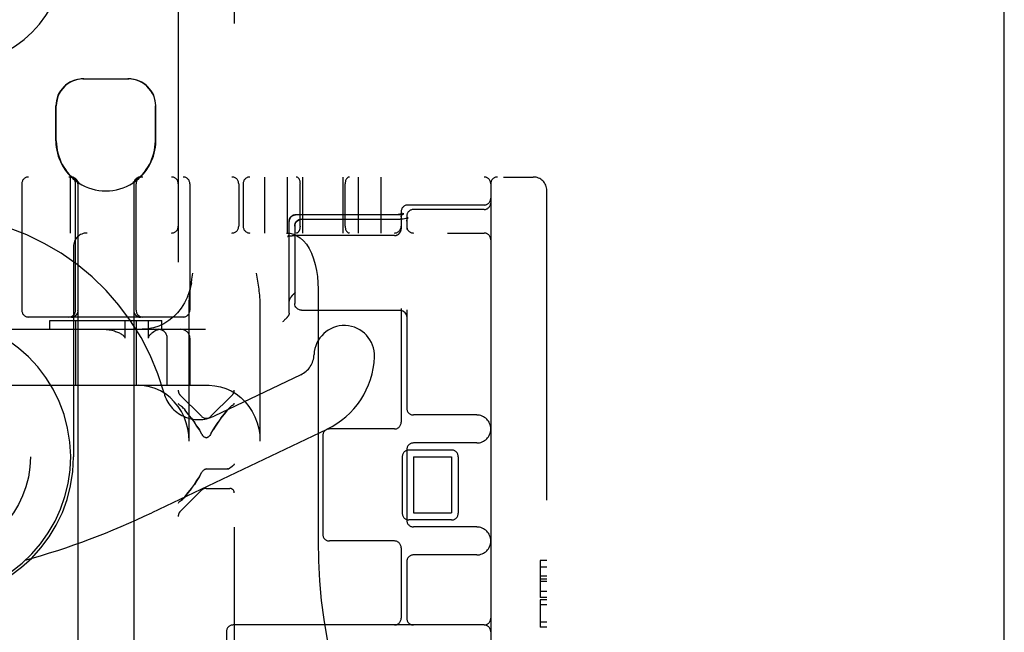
# Model space of a CAD drawing. Header units: inches. Extents: x 0 to 204, y 0 to 132.
# Tile 110 of 118: x 122.41 to 124.61, y 49.94 to 51.31. Entities that reach past the tile are written whole.
import ezdxf

# ---------------------------------------------------------------- set-up
doc = ezdxf.new("R2010")
doc.units = ezdxf.units.IN
doc.header["$LTSCALE"] = 11.243375
doc.header["$MEASUREMENT"] = 0
doc.linetypes.add('HIDDEN', pattern=[0.2, 0.1, -0.1])
doc.layers.get('0').update_dxf_attribs({"linetype": 'CONTINUOUS'})
doc.layers.add('DEFAULT_2', color=8, linetype='HIDDEN')

msp = doc.modelspace()

# ---------------------------------------------------------------- linework, layer by layer
at = {"color": 3, "linetype": 'Continuous'}
msp.add_line((124.6079, 11.5845), (124.6079, 85.9595), dxfattribs=at)
at = {"layer": 'DEFAULT_2', "color": 8, "linetype": 'HIDDEN'}
for p, q in [((122.8894, 52.4267), (122.8894, 46.9262)), ((122.7644, 51.8937), (122.7644, 47.4592)), ((122.5514, 51.1785), (122.6544, 51.1785)), ((122.4914, 51.04), (122.4914, 51.1185)), ((122.4924, 51.04), (122.4924, 51.1185)), ((122.7134, 51.04), (122.7134, 51.1185)), ((122.7144, 51.04), (122.7144, 51.1185)), ((121.2419, 50.9595), (123.5569, 50.9595)), ((122.5244, 50.8345), (122.5244, 50.9595)), ((122.9569, 50.9595), (122.9569, 50.8345)), ((123.0079, 50.9595), (123.0079, 50.8345)), ((123.0419, 50.9595), (123.0419, 50.8345)), ((123.1319, 50.9595), (123.1319, 50.8345)), ((123.1659, 50.9595), (123.1659, 50.8345)), ((123.2169, 50.9595), (123.2169, 50.8345)), ((122.4154, 50.9445), (122.4154, 50.662)), ((122.5354, 50.662), (122.5354, 50.9445)), ((122.5404, 50.9477), (122.5404, 47.4785)), ((122.5422, 50.9477), (122.5404, 50.9477)), ((122.5422, 50.9477), (122.5422, 50.9465)), ((122.6636, 50.9477), (122.6636, 50.9465)), ((122.6654, 50.9477), (122.6636, 50.9477)), ((122.6654, 50.9477), (122.6654, 47.4785)), ((122.6704, 50.662), (122.6704, 50.9445)), ((122.7904, 50.9445), (122.7904, 50.662)), ((122.8994, 50.9445), (122.8994, 50.8495)), ((122.9094, 50.9445), (122.9094, 50.8495)), ((123.0369, 50.8495), (123.0369, 50.9445)), ((123.1369, 50.8495), (123.1369, 50.9445)), ((123.4619, 50.9445), (123.4619, 47.9745)), ((123.5869, 47.9895), (123.5869, 50.9295)), ((123.4469, 50.897), (123.2769, 50.897)), ((123.0156, 50.8701), (123.0159, 50.8704)), ((123.0159, 50.8704), (123.0162, 50.8707)), ((123.0161, 50.8707), (123.0164, 50.871)), ((123.0164, 50.8709), (123.0167, 50.8712)), ((123.0234, 50.8746), (123.0229, 50.8745)), ((123.0237, 50.8747), (123.0233, 50.8746)), ((123.0237, 50.8747), (123.0241, 50.8747)), ((123.0241, 50.8747), (123.0245, 50.8748)), ((123.2478, 50.8749), (123.0264, 50.8749)), ((123.2508, 50.8749), (123.0264, 50.8749)), ((123.2619, 50.882), (123.2619, 50.8438)), ((123.2678, 50.8776), (123.2671, 50.8773)), ((123.2723, 50.8667), (123.2696, 50.8661)), ((123.2746, 50.8674), (123.2723, 50.8667)), ((123.2744, 50.872), (123.2744, 50.8426)), ((123.2762, 50.868), (123.2745, 50.8674)), ((123.276, 50.8669), (123.2768, 50.868)), ((123.2771, 50.8685), (123.2761, 50.868)), ((123.2775, 50.8687), (123.2771, 50.8685)), ((123.2773, 50.8686), (123.2774, 50.8687)), ((123.2774, 50.8687), (123.2775, 50.8687)), ((123.4469, 50.887), (123.2894, 50.887)), ((123.0119, 50.8612), (123.012, 50.8616)), ((123.0119, 50.6555), (123.0119, 50.8604)), ((123.0121, 50.8624), (123.012, 50.862)), ((123.012, 50.862), (123.012, 50.8616)), ((123.0244, 50.8501), (123.0244, 50.6772)), ((123.0394, 50.8651), (123.2594, 50.8651)), ((123.2631, 50.8652), (123.2594, 50.8651)), ((123.2665, 50.8656), (123.263, 50.8652)), ((123.2696, 50.8661), (123.2664, 50.8656)), ((121.1169, 50.8345), (123.4469, 50.8345)), ((123.0081, 50.8265), (123.0081, 50.8265)), ((123.0247, 50.8288), (123.0251, 50.8288)), ((123.0256, 50.8288), (123.0264, 50.8289)), ((123.2469, 50.8289), (123.0261, 50.8289)), ((123.2616, 50.8408), (123.2617, 50.8412)), ((122.5309, 50.8045), (122.5309, 50.3345)), ((122.9385, 50.7445), (122.94, 50.7358)), ((122.7937, 50.7231), (122.7951, 50.7317)), ((123.0765, 50.7095), (123.0765, 50.147)), ((122.5404, 50.6799), (122.5405, 50.6711)), ((122.5405, 50.6711), (122.5406, 50.6616)), ((122.7888, 50.3695), (122.7888, 50.671)), ((122.9469, 50.671), (122.9469, 50.3695)), ((122.7754, 50.647), (122.4304, 50.647)), ((122.5255, 50.6466), (122.5259, 50.6466)), ((122.5269, 50.647), (122.5268, 50.647)), ((122.5271, 50.647), (122.5269, 50.647)), ((122.5274, 50.647), (122.5271, 50.647)), ((122.5276, 50.6471), (122.5273, 50.647)), ((122.5279, 50.6471), (122.5276, 50.647)), ((122.5281, 50.6471), (122.5279, 50.6471)), ((122.5279, 50.6468), (122.5282, 50.6469)), ((122.5284, 50.6471), (122.5281, 50.6471)), ((122.5287, 50.6472), (122.5284, 50.6471)), ((122.532, 50.6481), (122.5324, 50.6482)), ((122.5338, 50.649), (122.5334, 50.6488)), ((122.5337, 50.649), (122.5341, 50.6492)), ((122.5341, 50.6492), (122.5337, 50.649)), ((122.5344, 50.6494), (122.5341, 50.6492)), ((122.5347, 50.6497), (122.5344, 50.6494)), ((122.5356, 50.6504), (122.5353, 50.6501)), ((122.5359, 50.6507), (122.5356, 50.6504)), ((122.5362, 50.6509), (122.5359, 50.6506)), ((122.5363, 50.651), (122.5362, 50.6509)), ((122.5406, 50.6611), (122.5406, 50.6616)), ((122.5406, 50.6607), (122.5406, 50.6611)), ((122.6653, 50.6616), (122.6653, 50.6611)), ((122.6697, 50.6509), (122.6696, 50.651)), ((122.67, 50.6506), (122.6696, 50.6509)), ((122.6702, 50.6504), (122.6699, 50.6507)), ((122.6705, 50.6501), (122.6702, 50.6504)), ((122.6708, 50.6499), (122.6705, 50.6501)), ((122.6711, 50.6497), (122.6708, 50.6499)), ((122.6711, 50.6497), (122.6708, 50.6499)), ((122.6721, 50.649), (122.6718, 50.6492)), ((122.6724, 50.6488), (122.6721, 50.649)), ((122.6728, 50.6486), (122.6724, 50.6488)), ((122.6728, 50.6486), (122.6724, 50.6488)), ((122.6735, 50.6482), (122.6731, 50.6484)), ((122.6777, 50.6471), (122.6774, 50.6471)), ((122.6785, 50.647), (122.6782, 50.6471)), ((122.6787, 50.647), (122.6785, 50.647)), ((122.679, 50.647), (122.6787, 50.647)), ((122.6791, 50.647), (122.6789, 50.647)), ((123.0394, 50.6622), (123.2594, 50.6622)), ((123.2594, 50.6622), (123.2611, 50.6621)), ((123.2619, 50.6662), (123.2619, 50.412)), ((123.2744, 50.6631), (123.2744, 50.4433)), ((122.4779, 50.6195), (122.4779, 50.6395)), ((122.4779, 50.6395), (122.7279, 50.6395)), ((122.5354, 50.6395), (122.5354, 50.4945)), ((122.6452, 50.6395), (122.6452, 50.5995)), ((122.6704, 50.6395), (122.6704, 50.4945)), ((122.6982, 50.5995), (122.6982, 50.6395)), ((122.7279, 50.6195), (122.7279, 50.6395)), ((122.9983, 50.6369), (122.9974, 50.636)), ((122.9993, 50.6378), (122.9983, 50.6369)), ((123.0002, 50.6387), (122.9993, 50.6378)), ((123.001, 50.6395), (123.0002, 50.6387)), ((123.0019, 50.6404), (123.001, 50.6395)), ((123.0027, 50.6413), (123.0019, 50.6404)), ((123.0035, 50.6421), (123.0027, 50.6413)), ((123.0043, 50.6429), (123.0035, 50.6421)), ((123.005, 50.6437), (123.0043, 50.6429)), ((123.0057, 50.6444), (123.005, 50.6437)), ((122.2147, 50.6195), (122.8252, 50.6195)), ((122.74, 50.4945), (122.74, 50.5995)), ((122.7905, 50.5995), (122.7905, 50.4945)), ((123.038, 50.5181), (122.8444, 50.4258)), ((122.1947, 50.4945), (122.8336, 50.4945)), ((122.8163, 50.4253), (122.7688, 50.4728)), ((122.8375, 50.4253), (122.885, 50.4728)), ((122.7704, 50.4484), (122.7688, 50.4494)), ((122.885, 50.4494), (122.8835, 50.4484)), ((122.7704, 50.4484), (122.7721, 50.4472)), ((122.7738, 50.4456), (122.772, 50.4472)), ((122.7775, 50.4418), (122.7794, 50.4395)), ((122.787, 50.4301), (122.7794, 50.4395)), ((122.8744, 50.4395), (122.8763, 50.4418)), ((122.88, 50.4456), (122.8818, 50.4472)), ((123.4307, 50.4283), (123.2894, 50.4283)), ((122.7939, 50.4209), (122.8004, 50.412)), ((123.0961, 50.3962), (122.7057, 50.2101)), ((122.8175, 50.3844), (122.8163, 50.3865)), ((122.8375, 50.3865), (122.8363, 50.3845)), ((123.2469, 50.397), (123.1019, 50.397)), ((123.0869, 50.382), (123.0869, 50.162)), ((123.4307, 50.3658), (123.2894, 50.3658)), ((123.2744, 50.3508), (123.2744, 50.1933)), ((123.3744, 50.3501), (123.2794, 50.3501)), ((123.2644, 50.3351), (123.2644, 50.2089)), ((123.2894, 50.3345), (123.2894, 50.2095)), ((123.2894, 50.3345), (123.3744, 50.3345)), ((123.3744, 50.3345), (123.3744, 50.2095)), ((123.3894, 50.3351), (123.3894, 50.2089)), ((122.8116, 50.2906), (122.8174, 50.3006)), ((122.8197, 50.3038), (122.821, 50.3051)), ((122.8209, 50.3051), (122.8224, 50.3062)), ((122.8223, 50.3062), (122.8238, 50.3071)), ((122.8238, 50.307), (122.8253, 50.3076)), ((122.8269, 50.3078), (122.8253, 50.3076)), ((122.8269, 50.3078), (122.8744, 50.3078)), ((122.8758, 50.3079), (122.8744, 50.3078)), ((122.877, 50.3082), (122.8783, 50.3088)), ((122.8794, 50.3096), (122.8783, 50.3088)), ((122.8783, 50.3088), (122.8794, 50.3096)), ((122.8163, 50.2601), (122.7688, 50.2126)), ((122.8269, 50.2645), (122.8794, 50.2645)), ((122.7688, 50.2359), (122.7704, 50.2369)), ((122.7738, 50.2397), (122.772, 50.2382)), ((122.7794, 50.2458), (122.7775, 50.2436)), ((123.2894, 50.2095), (123.3744, 50.2095)), ((123.3744, 50.1939), (123.2794, 50.1939)), ((123.4307, 50.1783), (123.2894, 50.1783)), ((123.2469, 50.147), (123.1019, 50.147)), ((123.2619, 50.132), (123.2619, 49.9745)), ((123.2744, 50.1008), (123.2744, 49.9745)), ((123.4307, 50.1158), (123.2894, 50.1158)), ((123.5719, 50.1032), (123.5719, 50.0207)), ((123.5869, 50.1032), (123.5719, 50.1032)), ((123.5869, 50.0887), (123.5719, 50.0887)), ((123.5869, 50.0685), (123.5719, 50.0685)), ((123.5869, 50.0618), (123.5719, 50.0618)), ((123.5869, 50.0566), (123.5719, 50.0566)), ((123.5869, 50.0345), (123.5719, 50.0345)), ((123.5869, 50.0207), (123.5719, 50.0207)), ((123.5719, 50.0155), (123.5719, 49.9544)), ((123.5869, 50.0155), (123.5719, 50.0155)), ((123.5869, 50.0042), (123.5719, 50.0042)), ((123.5869, 49.9658), (123.5719, 49.9658)), ((122.8719, 49.9445), (122.8719, 48.9745)), ((123.4469, 49.9595), (122.8869, 49.9595)), ((123.5869, 49.9544), (123.5719, 49.9544))]:
    msp.add_line(p, q, dxfattribs=at)
for points in [[(122.5537, 51.1785), (122.5475, 51.1783), (122.5412, 51.1773), (122.5349, 51.1757), (122.5286, 51.1734), (122.5225, 51.1703), (122.5167, 51.1665), (122.5115, 51.1622), (122.5068, 51.1573), (122.5025, 51.1517), (122.4989, 51.1456), (122.4961, 51.139), (122.494, 51.1322), (122.4928, 51.1254), (122.4924, 51.1185)], [(122.7069, 51.1456), (122.7033, 51.1517), (122.6991, 51.1573), (122.6943, 51.1622), (122.6891, 51.1665), (122.6834, 51.1703), (122.6773, 51.1734), (122.671, 51.1757), (122.6646, 51.1773), (122.6584, 51.1783), (122.6522, 51.1785)], [(122.7069, 51.1456), (122.7097, 51.139), (122.7118, 51.1322), (122.713, 51.1254), (122.7134, 51.1185)], [(122.5254, 50.9595), (122.5258, 50.9595), (122.5262, 50.9595), (122.5266, 50.9595), (122.527, 50.9594), (122.5274, 50.9594), (122.5278, 50.9593), (122.5281, 50.9593), (122.5285, 50.9592), (122.5289, 50.9591), (122.5293, 50.959), (122.5297, 50.9589), (122.5301, 50.9588), (122.5304, 50.9587), (122.5308, 50.9585), (122.5312, 50.9584), (122.5315, 50.9582), (122.5319, 50.9581), (122.5322, 50.9579), (122.5326, 50.9577), (122.5329, 50.9575), (122.5333, 50.9573), (122.5336, 50.9571), (122.5339, 50.9569), (122.5343, 50.9566), (122.5346, 50.9564), (122.5349, 50.9562), (122.5352, 50.9559), (122.5355, 50.9556), (122.5358, 50.9554), (122.5361, 50.9551), (122.5363, 50.9548), (122.5366, 50.9545), (122.5369, 50.9542), (122.5371, 50.9539), (122.5374, 50.9536), (122.5376, 50.9533), (122.5378, 50.953), (122.538, 50.9526), (122.5382, 50.9523), (122.5384, 50.952), (122.5386, 50.9516), (122.5388, 50.9513), (122.539, 50.9509), (122.5392, 50.9505), (122.5393, 50.9502), (122.5395, 50.9498), (122.5396, 50.9494), (122.5397, 50.9491), (122.5398, 50.9487), (122.5399, 50.9483), (122.54, 50.9479), (122.5401, 50.9475), (122.5402, 50.9471), (122.5403, 50.9468), (122.5403, 50.9464), (122.5403, 50.946), (122.5404, 50.9456), (122.5404, 50.9452), (122.5404, 50.9448), (122.5404, 50.9445)], [(123.0121, 50.8628), (123.0122, 50.8632), (123.0123, 50.8636), (123.0123, 50.8639), (123.0124, 50.8643), (123.0126, 50.8647), (123.0127, 50.8651), (123.0128, 50.8654), (123.0129, 50.8658), (123.0131, 50.8662), (123.0133, 50.8665), (123.0134, 50.8669), (123.0136, 50.8672), (123.0138, 50.8676), (123.014, 50.8679), (123.0142, 50.8682), (123.0144, 50.8686), (123.0146, 50.8689), (123.0149, 50.8692), (123.0151, 50.8695), (123.0154, 50.8698), (123.0156, 50.8701)], [(123.0156, 50.8701), (123.0153, 50.8698), (123.0151, 50.8695), (123.0148, 50.8692), (123.0146, 50.8688), (123.0144, 50.8685), (123.0141, 50.8682), (123.0139, 50.8678), (123.0137, 50.8675), (123.0135, 50.8671), (123.0134, 50.8668), (123.0132, 50.8664), (123.013, 50.866), (123.0129, 50.8656), (123.0127, 50.8652), (123.0126, 50.8649), (123.0125, 50.8645), (123.0124, 50.8641), (123.0123, 50.8637), (123.0122, 50.8633), (123.0121, 50.8628), (123.0121, 50.8624)], [(123.0167, 50.8712), (123.017, 50.8715), (123.0173, 50.8717), (123.0176, 50.872), (123.018, 50.8722), (123.0183, 50.8724), (123.0186, 50.8727), (123.0189, 50.8729), (123.0193, 50.8731), (123.0196, 50.8733), (123.02, 50.8734), (123.0203, 50.8736), (123.0207, 50.8738), (123.0211, 50.8739), (123.0214, 50.8741), (123.0218, 50.8742), (123.0222, 50.8743), (123.0225, 50.8744), (123.0229, 50.8745)], [(123.023, 50.8745), (123.0226, 50.8744), (123.0223, 50.8743), (123.0219, 50.8742), (123.0216, 50.8741), (123.0212, 50.874), (123.0209, 50.8738), (123.0205, 50.8737), (123.0202, 50.8735), (123.0198, 50.8734), (123.0195, 50.8732), (123.0192, 50.873), (123.0189, 50.8728), (123.0185, 50.8726), (123.0182, 50.8724), (123.0179, 50.8722), (123.0176, 50.8719), (123.0173, 50.8717), (123.017, 50.8715)], [(123.0244, 50.8748), (123.0249, 50.8749), (123.0252, 50.8749), (123.0256, 50.8749), (123.026, 50.8749), (123.0264, 50.8749)], [(123.0264, 50.8749), (123.0262, 50.8749), (123.0259, 50.8749), (123.0255, 50.8749), (123.0251, 50.8749), (123.0248, 50.8748)], [(123.2651, 50.8784), (123.2651, 50.8784), (123.2651, 50.8784), (123.2651, 50.8784), (123.265, 50.8784), (123.265, 50.8783), (123.2649, 50.8783), (123.2649, 50.8783), (123.2648, 50.8782), (123.2647, 50.8782), (123.2646, 50.8781), (123.2645, 50.8781), (123.2644, 50.878), (123.2643, 50.8779), (123.2641, 50.8779), (123.264, 50.8778), (123.2638, 50.8777), (123.2637, 50.8777), (123.2635, 50.8776), (123.2633, 50.8775), (123.2631, 50.8774), (123.2629, 50.8773), (123.2626, 50.8773), (123.2624, 50.8772), (123.2621, 50.8771), (123.2619, 50.877), (123.2616, 50.8769), (123.2613, 50.8768), (123.261, 50.8767), (123.2607, 50.8766), (123.2604, 50.8766), (123.2601, 50.8765), (123.2598, 50.8764), (123.2594, 50.8763), (123.2591, 50.8762), (123.2587, 50.8761), (123.2584, 50.8761), (123.258, 50.876), (123.2576, 50.8759), (123.2573, 50.8758), (123.2569, 50.8758), (123.2565, 50.8757), (123.2561, 50.8756), (123.2557, 50.8756), (123.2553, 50.8755), (123.2548, 50.8754), (123.2544, 50.8754), (123.254, 50.8753), (123.2536, 50.8753), (123.2531, 50.8752), (123.2527, 50.8752), (123.2523, 50.8751), (123.2518, 50.8751), (123.2514, 50.8751), (123.2509, 50.875), (123.2505, 50.875), (123.25, 50.875), (123.2496, 50.875), (123.2491, 50.875), (123.2487, 50.875), (123.2482, 50.8749), (123.2478, 50.8749)], [(123.2671, 50.8773), (123.2671, 50.8773), (123.2669, 50.8773), (123.2668, 50.8772), (123.2666, 50.8772), (123.2665, 50.8771), (123.2663, 50.8771), (123.2661, 50.877), (123.2659, 50.8769), (123.2657, 50.8769), (123.2655, 50.8768), (123.2652, 50.8767), (123.265, 50.8767), (123.2647, 50.8766), (123.2645, 50.8765), (123.2642, 50.8765), (123.2639, 50.8764), (123.2635, 50.8763), (123.2632, 50.8762), (123.2629, 50.8761), (123.2625, 50.8761), (123.2621, 50.876), (123.2617, 50.8759), (123.2613, 50.8759), (123.2609, 50.8758), (123.2605, 50.8757), (123.2601, 50.8756), (123.2597, 50.8756), (123.2592, 50.8755), (123.2588, 50.8755), (123.2583, 50.8754), (123.2578, 50.8754), (123.2574, 50.8753), (123.2569, 50.8753), (123.2564, 50.8752), (123.2559, 50.8752), (123.2554, 50.8751), (123.2549, 50.8751), (123.2544, 50.8751), (123.2539, 50.875), (123.2534, 50.875), (123.2529, 50.875), (123.2523, 50.875), (123.2518, 50.875), (123.2513, 50.8749), (123.2508, 50.8749)], [(123.2619, 50.8706), (123.2619, 50.8708), (123.2619, 50.8712), (123.262, 50.8716), (123.262, 50.872), (123.2621, 50.8724), (123.2621, 50.8727), (123.2622, 50.8731), (123.2623, 50.8734), (123.2623, 50.8738), (123.2624, 50.8741), (123.2625, 50.8744), (123.2627, 50.8747), (123.2628, 50.875), (123.2629, 50.8753), (123.263, 50.8755), (123.2631, 50.8758), (123.2632, 50.876), (123.2634, 50.8762), (123.2635, 50.8764), (123.2636, 50.8766), (123.2637, 50.8768), (123.2638, 50.877), (123.2639, 50.8771), (123.264, 50.8773), (123.2641, 50.8774), (123.2642, 50.8775), (123.2643, 50.8776), (123.2644, 50.8778), (123.2645, 50.8778), (123.2646, 50.8779), (123.2647, 50.878), (123.2647, 50.8781), (123.2648, 50.8782), (123.2649, 50.8782), (123.2649, 50.8783), (123.265, 50.8783), (123.265, 50.8783), (123.265, 50.8784), (123.2651, 50.8784), (123.2651, 50.8784), (123.2651, 50.8784)], [(123.2619, 50.8706), (123.2619, 50.8707), (123.2619, 50.8709), (123.2619, 50.8711), (123.262, 50.8713), (123.262, 50.8715), (123.262, 50.8716), (123.2621, 50.8718), (123.2621, 50.872), (123.2622, 50.8722), (123.2622, 50.8723), (123.2623, 50.8725), (123.2624, 50.8727), (123.2625, 50.8729), (123.2626, 50.8731), (123.2627, 50.8732), (123.2628, 50.8734), (123.2629, 50.8736), (123.263, 50.8738), (123.2632, 50.874), (123.2633, 50.8742), (123.2635, 50.8744), (123.2636, 50.8745), (123.2638, 50.8747), (123.264, 50.8749), (123.2641, 50.8751), (123.2643, 50.8753), (123.2645, 50.8755), (123.2647, 50.8756), (123.2649, 50.8758), (123.2651, 50.876), (123.2654, 50.8762), (123.2656, 50.8763), (123.2658, 50.8765), (123.2661, 50.8766), (123.2663, 50.8768), (123.2666, 50.877), (123.2668, 50.8771), (123.2671, 50.8772), (123.2673, 50.8774), (123.2676, 50.8775), (123.2678, 50.8776)], [(123.2744, 50.8612), (123.2745, 50.8626), (123.2751, 50.8651), (123.276, 50.8669)], [(123.2768, 50.868), (123.2773, 50.8686), (123.2774, 50.8687)], [(123.0119, 50.8612), (123.0119, 50.8608), (123.0119, 50.8604)], [(123.0244, 50.8501), (123.0247, 50.8528), (123.0254, 50.8554), (123.0266, 50.8579), (123.0282, 50.8601), (123.0303, 50.862), (123.0327, 50.8635), (123.0355, 50.8646), (123.0385, 50.8651), (123.0394, 50.8651)], [(123.0394, 50.8651), (123.0365, 50.8648), (123.0337, 50.864), (123.0311, 50.8626), (123.0288, 50.8607), (123.0269, 50.8585), (123.0256, 50.8559), (123.0247, 50.8531), (123.0244, 50.8501)], [(123.2744, 50.8612), (123.2745, 50.8627), (123.2751, 50.8651)], [(123.0058, 50.8345), (123.0137, 50.8339), (123.0216, 50.8319), (123.0294, 50.8284), (123.0368, 50.8236), (123.0439, 50.8173), (123.0504, 50.8095), (123.0565, 50.8001), (123.0619, 50.7893), (123.0665, 50.7771), (123.0702, 50.764), (123.073, 50.7508), (123.0749, 50.7372), (123.0761, 50.7234), (123.0765, 50.7095)], [(123.0119, 50.8344), (123.0119, 50.8342), (123.0119, 50.8338), (123.0119, 50.8334), (123.0118, 50.8331), (123.0118, 50.8327), (123.0117, 50.8323), (123.0116, 50.832), (123.0115, 50.8316), (123.0114, 50.8313), (123.0113, 50.8309), (123.0112, 50.8306), (123.0111, 50.8303), (123.011, 50.83), (123.0108, 50.8297), (123.0107, 50.8294), (123.0105, 50.8292), (123.0104, 50.8289), (123.0102, 50.8287), (123.0101, 50.8285), (123.0099, 50.8283), (123.0098, 50.8281), (123.0097, 50.8279), (123.0095, 50.8278), (123.0094, 50.8276), (123.0093, 50.8275), (123.0092, 50.8274), (123.009, 50.8273), (123.0089, 50.8272), (123.0088, 50.8271), (123.0087, 50.827), (123.0086, 50.8269), (123.0086, 50.8268), (123.0085, 50.8268), (123.0084, 50.8267), (123.0083, 50.8267), (123.0083, 50.8266), (123.0082, 50.8266), (123.0082, 50.8266), (123.0082, 50.8266), (123.0081, 50.8265), (123.0081, 50.8265), (123.0081, 50.8265)], [(123.0081, 50.8265), (123.0081, 50.8265), (123.0081, 50.8265), (123.0081, 50.8265), (123.0082, 50.8266), (123.0082, 50.8266), (123.0082, 50.8266), (123.0083, 50.8266), (123.0083, 50.8266), (123.0084, 50.8267), (123.0085, 50.8267), (123.0086, 50.8267), (123.0087, 50.8268), (123.0088, 50.8268), (123.0089, 50.8269), (123.0091, 50.8269), (123.0092, 50.827), (123.0094, 50.827), (123.0095, 50.8271), (123.0097, 50.8271), (123.0099, 50.8272), (123.0101, 50.8272), (123.0104, 50.8273), (123.0106, 50.8273), (123.0108, 50.8274), (123.0111, 50.8275), (123.0113, 50.8275), (123.0116, 50.8276), (123.0119, 50.8276), (123.0122, 50.8277), (123.0125, 50.8278), (123.0128, 50.8278), (123.0132, 50.8279), (123.0135, 50.8279), (123.0139, 50.828), (123.0142, 50.828), (123.0146, 50.8281), (123.015, 50.8282), (123.0153, 50.8282), (123.0157, 50.8283), (123.0161, 50.8283), (123.0165, 50.8283), (123.0169, 50.8284), (123.0174, 50.8284), (123.0178, 50.8285), (123.0182, 50.8285), (123.0187, 50.8285), (123.0191, 50.8286), (123.0195, 50.8286), (123.02, 50.8286), (123.0204, 50.8287), (123.0209, 50.8287), (123.0214, 50.8287), (123.0218, 50.8287), (123.0223, 50.8288), (123.0228, 50.8288), (123.0232, 50.8288), (123.0237, 50.8288), (123.0242, 50.8288), (123.0246, 50.8288), (123.0251, 50.8288), (123.0256, 50.8288)], [(123.0191, 50.8286), (123.0196, 50.8286), (123.02, 50.8286)], [(123.2469, 50.8289), (123.2472, 50.8289), (123.2476, 50.8289), (123.248, 50.8289), (123.2484, 50.8289), (123.2488, 50.829), (123.2492, 50.829), (123.2496, 50.8291), (123.25, 50.8292), (123.2503, 50.8292), (123.2507, 50.8293), (123.2511, 50.8294), (123.2515, 50.8296), (123.2519, 50.8297), (123.2522, 50.8298), (123.2526, 50.83), (123.253, 50.8301), (123.2534, 50.8303), (123.2537, 50.8305), (123.2541, 50.8307), (123.2544, 50.8308), (123.2548, 50.831), (123.2551, 50.8313), (123.2554, 50.8315), (123.2557, 50.8317), (123.2561, 50.8319), (123.2564, 50.8322), (123.2567, 50.8324), (123.257, 50.8327), (123.2573, 50.833), (123.2576, 50.8333), (123.2578, 50.8335), (123.2581, 50.8338), (123.2584, 50.8341), (123.2586, 50.8344), (123.2589, 50.8347), (123.2591, 50.8351), (123.2593, 50.8354), (123.2595, 50.8357), (123.2598, 50.8361), (123.26, 50.8364), (123.2601, 50.8367), (123.2603, 50.8371), (123.2605, 50.8374), (123.2607, 50.8378), (123.2608, 50.8382), (123.261, 50.8385), (123.2611, 50.8389), (123.2612, 50.8393), (123.2613, 50.8397), (123.2614, 50.84), (123.2615, 50.8404), (123.2616, 50.8408), (123.2617, 50.8412), (123.2618, 50.8416), (123.2618, 50.842), (123.2619, 50.8424), (123.2619, 50.8428), (123.2619, 50.8432), (123.2619, 50.8436), (123.2619, 50.8438)], [(122.7951, 50.7317), (122.7965, 50.7403), (122.7972, 50.7445)], [(122.94, 50.7358), (122.9414, 50.727), (122.9421, 50.7226), (122.9428, 50.7182), (122.9434, 50.7137), (122.944, 50.7092), (122.9446, 50.7047), (122.9451, 50.7001), (122.9456, 50.6955), (122.9461, 50.6908), (122.9464, 50.686), (122.9467, 50.6811), (122.9469, 50.6761), (122.9469, 50.671)], [(122.7937, 50.7231), (122.7926, 50.7169), (122.7892, 50.7035), (122.7844, 50.6906), (122.7784, 50.6784), (122.7713, 50.667), (122.763, 50.6565), (122.7537, 50.6471), (122.7435, 50.639), (122.7326, 50.6321), (122.721, 50.6267), (122.7089, 50.6227), (122.6965, 50.6203), (122.6839, 50.6195)], [(122.7888, 50.671), (122.7889, 50.6768), (122.7891, 50.6822), (122.7894, 50.6872), (122.7898, 50.6921), (122.7902, 50.6967), (122.7907, 50.7012), (122.7912, 50.7056), (122.7918, 50.71), (122.7924, 50.7143), (122.793, 50.7187), (122.7937, 50.7231)], [(123.0132, 50.6868), (123.0133, 50.6871), (123.0135, 50.6873), (123.0136, 50.6876), (123.0138, 50.6878), (123.014, 50.6881), (123.0141, 50.6884), (123.0143, 50.6887), (123.0145, 50.689), (123.0147, 50.6893), (123.0149, 50.6896), (123.0152, 50.6899), (123.0154, 50.6902), (123.0156, 50.6906), (123.0159, 50.6909), (123.0162, 50.6912), (123.0164, 50.6916), (123.0167, 50.692), (123.017, 50.6923), (123.0173, 50.6927), (123.0176, 50.6931), (123.0179, 50.6935), (123.0183, 50.6939), (123.0186, 50.6943), (123.019, 50.6947), (123.0193, 50.6951), (123.0197, 50.6956), (123.0201, 50.696), (123.0205, 50.6964), (123.0208, 50.6969), (123.0212, 50.6973), (123.0216, 50.6977), (123.0221, 50.6982), (123.0225, 50.6986), (123.0229, 50.6991), (123.0233, 50.6995), (123.0238, 50.7), (123.0242, 50.7004), (123.0246, 50.7008), (123.0251, 50.7013), (123.0255, 50.7017), (123.026, 50.7021), (123.0264, 50.7026)], [(122.6654, 50.6756), (122.6653, 50.6664), (122.6653, 50.6616)], [(123.0132, 50.6868), (123.013, 50.6866), (123.0129, 50.6863), (123.0128, 50.686), (123.0126, 50.6857), (123.0125, 50.6855), (123.0124, 50.6852), (123.0123, 50.6849), (123.0122, 50.6846), (123.0122, 50.6843), (123.0121, 50.684), (123.012, 50.6837), (123.012, 50.6834), (123.012, 50.6831), (123.0119, 50.6828), (123.0119, 50.6825), (123.0119, 50.6822)], [(123.0394, 50.6622), (123.0365, 50.6625), (123.0337, 50.6634), (123.0311, 50.6647), (123.0288, 50.6666), (123.0269, 50.6689), (123.0256, 50.6715), (123.0247, 50.6743), (123.0244, 50.6772)], [(122.5353, 50.6501), (122.535, 50.6499), (122.5347, 50.6497), (122.5344, 50.6494), (122.5341, 50.6492), (122.5337, 50.649), (122.5334, 50.6488), (122.5331, 50.6486), (122.5327, 50.6484), (122.5324, 50.6482), (122.532, 50.6481), (122.5316, 50.6479), (122.5313, 50.6477), (122.5309, 50.6476), (122.5305, 50.6475), (122.5302, 50.6473), (122.5298, 50.6472), (122.5294, 50.6471), (122.529, 50.647), (122.5286, 50.6469), (122.5282, 50.6469), (122.5279, 50.6468), (122.5275, 50.6468), (122.5271, 50.6467), (122.5267, 50.6467), (122.5263, 50.6466), (122.5259, 50.6466)], [(122.5263, 50.6466), (122.5267, 50.6467), (122.5271, 50.6467)], [(122.5286, 50.6469), (122.529, 50.647), (122.5294, 50.6471), (122.5298, 50.6472)], [(122.5334, 50.6488), (122.5331, 50.6486), (122.5327, 50.6485), (122.5324, 50.6483), (122.532, 50.6481), (122.5317, 50.648), (122.5313, 50.6479), (122.531, 50.6477), (122.5307, 50.6476), (122.5303, 50.6475), (122.53, 50.6474), (122.5296, 50.6474), (122.5293, 50.6473), (122.529, 50.6472), (122.5287, 50.6472)], [(122.5331, 50.6487), (122.5328, 50.6485), (122.5325, 50.6483), (122.5321, 50.6482), (122.5318, 50.648), (122.5315, 50.6479), (122.5311, 50.6478), (122.5308, 50.6477), (122.5305, 50.6476), (122.5301, 50.6475), (122.5298, 50.6474), (122.5295, 50.6473), (122.5292, 50.6473), (122.5289, 50.6472), (122.5287, 50.6472)], [(122.5302, 50.6473), (122.5305, 50.6475), (122.5309, 50.6476), (122.5313, 50.6477), (122.5316, 50.6479)], [(122.5327, 50.6484), (122.5331, 50.6486), (122.5334, 50.6488)], [(122.5353, 50.6501), (122.535, 50.6499), (122.5347, 50.6497)], [(122.5347, 50.6497), (122.535, 50.6499), (122.5353, 50.6501)], [(122.5406, 50.6607), (122.5405, 50.6603), (122.5405, 50.66), (122.5405, 50.6596), (122.5404, 50.6592), (122.5404, 50.6588), (122.5403, 50.6585), (122.5402, 50.6581), (122.5401, 50.6577), (122.54, 50.6573), (122.5399, 50.657), (122.5398, 50.6566), (122.5397, 50.6563), (122.5396, 50.6559), (122.5394, 50.6556), (122.5393, 50.6552), (122.5391, 50.6549), (122.5389, 50.6545), (122.5387, 50.6542), (122.5385, 50.6539), (122.5383, 50.6536), (122.5381, 50.6532), (122.5379, 50.6529), (122.5377, 50.6526), (122.5375, 50.6523), (122.5372, 50.652), (122.537, 50.6517), (122.5367, 50.6514), (122.5365, 50.6512), (122.5363, 50.651)], [(122.5363, 50.651), (122.5365, 50.6512), (122.5367, 50.6514), (122.537, 50.6517), (122.5372, 50.652), (122.5375, 50.6523), (122.5377, 50.6526), (122.5379, 50.6529)], [(122.5381, 50.6532), (122.5383, 50.6536), (122.5385, 50.6539)], [(122.6653, 50.6611), (122.6653, 50.6607), (122.6653, 50.6603), (122.6653, 50.66), (122.6654, 50.6596), (122.6654, 50.6592), (122.6655, 50.6588), (122.6655, 50.6585), (122.6656, 50.6581), (122.6657, 50.6577), (122.6658, 50.6573), (122.6659, 50.657), (122.666, 50.6566), (122.6661, 50.6563), (122.6663, 50.6559), (122.6664, 50.6556), (122.6666, 50.6552), (122.6667, 50.6549), (122.6669, 50.6545), (122.6671, 50.6542), (122.6673, 50.6539), (122.6675, 50.6536), (122.6677, 50.6532), (122.6679, 50.6529), (122.6681, 50.6526), (122.6684, 50.6523), (122.6686, 50.652), (122.6689, 50.6517), (122.6691, 50.6514), (122.6694, 50.6512), (122.6696, 50.651)], [(122.6702, 50.6504), (122.6705, 50.6501), (122.6708, 50.6499), (122.6711, 50.6497), (122.6715, 50.6494), (122.6718, 50.6492), (122.6721, 50.649), (122.6724, 50.6488)], [(122.6718, 50.6492), (122.6715, 50.6494), (122.6711, 50.6497)], [(122.6772, 50.6472), (122.6769, 50.6472), (122.6766, 50.6473), (122.6763, 50.6473), (122.676, 50.6474), (122.6757, 50.6475), (122.6754, 50.6476), (122.675, 50.6477), (122.6747, 50.6478), (122.6744, 50.6479), (122.674, 50.648), (122.6737, 50.6482), (122.6734, 50.6483), (122.673, 50.6485), (122.6727, 50.6487)], [(122.6728, 50.6486), (122.6731, 50.6484), (122.6735, 50.6482), (122.6738, 50.6481), (122.6742, 50.6479)], [(122.6775, 50.6471), (122.6771, 50.6472), (122.6768, 50.6472), (122.6765, 50.6473), (122.6762, 50.6474), (122.6759, 50.6474), (122.6755, 50.6475), (122.6752, 50.6476), (122.6748, 50.6477), (122.6745, 50.6479), (122.6741, 50.648), (122.6738, 50.6481), (122.6735, 50.6483), (122.6731, 50.6485), (122.6728, 50.6486)], [(122.6749, 50.6476), (122.6746, 50.6477), (122.6742, 50.6479), (122.6738, 50.6481)], [(122.6746, 50.6477), (122.6749, 50.6476), (122.6753, 50.6475), (122.6757, 50.6473), (122.6761, 50.6472), (122.6764, 50.6471), (122.6768, 50.647), (122.6772, 50.6469), (122.6776, 50.6469), (122.678, 50.6468), (122.6784, 50.6468), (122.6788, 50.6467), (122.6792, 50.6467), (122.6796, 50.6466), (122.68, 50.6466), (122.6803, 50.6466)], [(122.6803, 50.6466), (122.68, 50.6466), (122.6796, 50.6466), (122.6792, 50.6467), (122.6788, 50.6467), (122.6784, 50.6468), (122.678, 50.6468), (122.6776, 50.6469), (122.6772, 50.6469), (122.6768, 50.647), (122.6764, 50.6471), (122.6761, 50.6472), (122.6757, 50.6473), (122.6753, 50.6475)], [(122.6783, 50.647), (122.678, 50.6471), (122.6777, 50.6471)], [(123.0097, 50.6493), (123.0096, 50.649), (123.0094, 50.6488), (123.0092, 50.6485), (123.009, 50.6482), (123.0087, 50.648), (123.0085, 50.6477), (123.0083, 50.6474), (123.008, 50.6471), (123.0078, 50.6468), (123.0075, 50.6465), (123.0072, 50.6462), (123.0069, 50.6458), (123.0067, 50.6455), (123.0063, 50.6452), (123.006, 50.6448), (123.0057, 50.6444)], [(123.0119, 50.6555), (123.0119, 50.6551), (123.0119, 50.6548), (123.0119, 50.6545), (123.0118, 50.6542), (123.0118, 50.6538), (123.0117, 50.6535), (123.0116, 50.6532), (123.0116, 50.6529), (123.0115, 50.6525), (123.0114, 50.6522), (123.0112, 50.6519), (123.0111, 50.6516), (123.011, 50.6513), (123.0108, 50.651), (123.0107, 50.6507), (123.0105, 50.6504), (123.0103, 50.6501), (123.0101, 50.6498), (123.0099, 50.6495), (123.0097, 50.6493)], [(123.2611, 50.6621), (123.2633, 50.6617), (123.2655, 50.6608), (123.2677, 50.6596), (123.2696, 50.6578), (123.2714, 50.6556), (123.2728, 50.6529), (123.2739, 50.6497), (123.2744, 50.6459), (123.2744, 50.6446)], [(123.2632, 50.6617), (123.2654, 50.6609), (123.2674, 50.6597), (123.2694, 50.658), (123.2712, 50.6559), (123.2727, 50.6533), (123.2738, 50.6501), (123.2743, 50.6466), (123.2744, 50.6446)], [(122.5995, 50.6195), (122.6033, 50.6194), (122.6069, 50.6191), (122.6103, 50.6186), (122.6135, 50.618), (122.6165, 50.6173), (122.6193, 50.6166), (122.622, 50.6158), (122.6245, 50.615), (122.6268, 50.6141), (122.629, 50.6132), (122.6311, 50.6123), (122.6331, 50.6114), (122.635, 50.6104), (122.6368, 50.6094), (122.6384, 50.6083), (122.6399, 50.6073), (122.6413, 50.6061), (122.6426, 50.6049), (122.6436, 50.6037), (122.6445, 50.6024), (122.645, 50.601), (122.6452, 50.5995)], [(122.6982, 50.5995), (122.6984, 50.6009), (122.6987, 50.6022), (122.6992, 50.6034), (122.6998, 50.6046), (122.7005, 50.6056), (122.7012, 50.6067), (122.7021, 50.6077), (122.703, 50.6086), (122.704, 50.6096), (122.705, 50.6106), (122.706, 50.6115), (122.7071, 50.6124)], [(122.7071, 50.6124), (122.7099, 50.6144), (122.7126, 50.6161), (122.7153, 50.6175), (122.7179, 50.6185), (122.7204, 50.6192), (122.7226, 50.6195)], [(122.7888, 50.3695), (122.788, 50.3836), (122.7859, 50.3973), (122.7824, 50.4108), (122.7775, 50.4238), (122.7714, 50.436), (122.764, 50.4475), (122.7556, 50.4579), (122.7461, 50.4673), (122.7357, 50.4754), (122.7246, 50.4821), (122.7129, 50.4875), (122.7006, 50.4914), (122.6882, 50.4937), (122.6754, 50.4945)], [(122.8336, 50.4945), (122.8464, 50.4937), (122.8588, 50.4914), (122.871, 50.4875), (122.8828, 50.4821), (122.8939, 50.4754), (122.9043, 50.4673), (122.9137, 50.4579), (122.9222, 50.4475), (122.9296, 50.436), (122.9357, 50.4238), (122.9406, 50.4108), (122.9441, 50.3973), (122.9462, 50.3836), (122.9469, 50.3695)], [(122.7644, 50.4548), (122.7647, 50.4533), (122.7656, 50.4519), (122.767, 50.4506), (122.7688, 50.4494)], [(122.885, 50.4494), (122.8869, 50.4506), (122.8882, 50.4519), (122.8891, 50.4533), (122.8894, 50.4548)], [(122.7775, 50.4418), (122.7757, 50.4438), (122.7738, 50.4456)], [(122.8004, 50.412), (122.794, 50.4209), (122.7869, 50.4301)], [(122.8744, 50.4395), (122.8669, 50.4301), (122.8599, 50.4209), (122.8534, 50.412)], [(122.8599, 50.4209), (122.8669, 50.4301), (122.8744, 50.4395)], [(122.8835, 50.4484), (122.8818, 50.4472), (122.88, 50.4456), (122.8782, 50.4438), (122.8763, 50.4418)], [(122.8163, 50.3865), (122.8116, 50.3948), (122.8063, 50.4033), (122.8004, 50.412)], [(122.8375, 50.3865), (122.8422, 50.3948), (122.8475, 50.4033), (122.8534, 50.412)], [(122.8534, 50.412), (122.8475, 50.4033), (122.8422, 50.3948)], [(122.8063, 50.4033), (122.8116, 50.3948), (122.8163, 50.3865)], [(122.8175, 50.3844), (122.8188, 50.3826), (122.8203, 50.3809), (122.8218, 50.3795), (122.8235, 50.3785), (122.8252, 50.3778), (122.827, 50.3776), (122.8289, 50.3778), (122.8306, 50.3786), (122.8322, 50.3797), (122.8337, 50.381), (122.8351, 50.3826)], [(122.8363, 50.3845), (122.835, 50.3826), (122.8336, 50.381), (122.8321, 50.3796), (122.8305, 50.3785), (122.8287, 50.3778), (122.8269, 50.3776), (122.8251, 50.3778), (122.8234, 50.3785), (122.8217, 50.3796), (122.8202, 50.381), (122.8188, 50.3826)], [(122.8894, 50.3191), (122.8891, 50.3175), (122.8882, 50.316), (122.8866, 50.3146), (122.8846, 50.3131), (122.8821, 50.3114), (122.8794, 50.3096)], [(122.8197, 50.3038), (122.8185, 50.3023), (122.8174, 50.3006)], [(122.8744, 50.3078), (122.8758, 50.3079), (122.8771, 50.3083)], [(122.7794, 50.2458), (122.7869, 50.2552), (122.7939, 50.2644), (122.8004, 50.2734)], [(122.8116, 50.2906), (122.8063, 50.2821), (122.8004, 50.2734)], [(122.8004, 50.2734), (122.8063, 50.282), (122.8116, 50.2905)], [(122.794, 50.2645), (122.787, 50.2553), (122.7794, 50.2458)], [(122.7688, 50.2359), (122.767, 50.2348), (122.7656, 50.2335), (122.7647, 50.2321), (122.7644, 50.2305)], [(122.7704, 50.2369), (122.7721, 50.2382), (122.7738, 50.2397), (122.7757, 50.2416), (122.7775, 50.2436)], [(123.0765, 50.147), (123.0773, 50.1024), (123.0797, 50.0581), (123.0837, 50.0145), (123.0893, 49.972), (123.0964, 49.931), (123.1049, 49.8918), (123.1147, 49.8547), (123.1257, 49.82), (123.1378, 49.788), (123.1508, 49.759), (123.1645, 49.7332), (123.1788, 49.7107), (123.1934, 49.6916), (123.2082, 49.6759), (123.2231, 49.6636), (123.2382, 49.6546), (123.2538, 49.649), (123.2694, 49.647)]]:
    msp.add_lwpolyline(points, dxfattribs=at)
msp.add_circle((122.2119, 50.3345), 0.2228, dxfattribs=at)
for centre, radius, start, end in [((122.2619, 51.4595), 0.25, 270, 360), ((122.5514, 51.1185), 0.06, 90, 180), ((122.6544, 51.1185), 0.06, 0, 90), ((122.6029, 51.04), 0.1115, 180, 235.907), ((122.6029, 51.04), 0.1105, 180, 236.6915), ((122.6029, 51.04), 0.1105, 303.3085, 360), ((122.6029, 51.04), 0.1115, 304.093, 360), ((122.4304, 50.9445), 0.015, 90, 180), ((122.5204, 50.9445), 0.015, 0, 90), ((122.5254, 50.9445), 0.015, 0, 90), ((122.6804, 50.9445), 0.015, 90, 180), ((122.6854, 50.9445), 0.015, 90, 180), ((122.7494, 50.9445), 0.015, 0, 90), ((122.7754, 50.9445), 0.015, 0, 90), ((122.8844, 50.9445), 0.015, 0, 90), ((122.9244, 50.9445), 0.015, 90, 180), ((123.4469, 50.9445), 0.015, 0, 90), ((123.4769, 50.9445), 0.015, 90, 180), ((123.5569, 50.9295), 0.03, 0, 90), ((122.6029, 51.04), 0.1115, 237.033, 302.967), ((123.4469, 50.912), 0.015, 270, 360), ((123.2769, 50.882), 0.015, 90, 180), ((123.4469, 50.902), 0.015, 270, 360), ((122.2119, 50.3345), 0.54, 15.288, 90.2336), ((123.2894, 50.872), 0.015, 90, 180), ((122.7494, 50.8495), 0.015, 270, 360), ((122.8844, 50.8495), 0.015, 270, 360), ((122.9244, 50.8495), 0.015, 180, 270), ((123.2469, 50.8495), 0.015, 270, 360), ((123.2894, 50.8495), 0.015, 180, 270), ((122.5609, 50.8045), 0.03, 90, 180), ((123.4469, 50.8195), 0.015, 0, 90), ((122.2119, 50.3345), 0.3125, 282.49, 190.6414), ((122.4304, 50.662), 0.015, 180, 270), ((122.5204, 50.662), 0.015, 270, 360), ((122.6854, 50.662), 0.015, 180, 270), ((122.7754, 50.662), 0.015, 270, 360), ((123.135, 50.5604), 0.0675, 357.8274, 177.8274), ((122.72, 50.5995), 0.02, 0, 90), ((122.7705, 50.5995), 0.02, 0, 90), ((123.0157, 50.565), 0.0519, 295.49, 357.8274), ((123.0157, 50.565), 0.1869, 295.49, 357.8274), ((122.81, 50.498), 0.08, 195.288, 295.4899), ((122.7794, 50.4834), 0.015, 180, 225), ((122.8744, 50.4834), 0.015, 315, 360), ((123.2894, 50.4433), 0.015, 180, 270), ((123.4307, 50.397), 0.0312, 270, 90), ((122.8269, 50.4359), 0.015, 225, 315), ((123.2469, 50.412), 0.015, 270, 360), ((123.1019, 50.382), 0.015, 90, 180), ((123.2894, 50.3508), 0.015, 90, 180), ((123.2794, 50.3351), 0.015, 90, 180), ((123.3744, 50.3351), 0.015, 0, 90), ((122.2119, 50.3345), 0.319, 270, 360), ((122.8269, 50.2495), 0.015, 90, 135), ((122.8794, 50.2545), 0.01, 0, 90), ((121.9463, 51.803), 1.7646, 285.678, 295.49), ((122.7794, 50.202), 0.015, 135, 180), ((123.2794, 50.2089), 0.015, 180, 270), ((123.3744, 50.2089), 0.015, 270, 360), ((123.2894, 50.1933), 0.015, 180, 270), ((123.4307, 50.147), 0.0312, 270, 90), ((123.1019, 50.162), 0.015, 180, 270), ((123.2469, 50.132), 0.015, 0, 90), ((123.2894, 50.1008), 0.015, 90, 180), ((123.2469, 49.9745), 0.015, 270, 360), ((123.2894, 49.9745), 0.015, 180, 270), ((123.4469, 49.9745), 0.015, 270, 360), ((122.8869, 49.9445), 0.015, 90, 180), ((123.4469, 49.9445), 0.015, 0, 90)]:
    msp.add_arc(centre, radius, start, end, dxfattribs=at)
for centre, start_param, end_param in [((123.0273, 50.9445), -1.570796, 0), ((123.1466, 50.9445), 0, 1.570796), ((123.0273, 50.8495), -3.141593, -1.570796), ((123.1466, 50.8495), -4.712389, -3.141593)]:
    msp.add_ellipse(centre, major_axis=(0, 0.015), ratio=0.644444, start_param=start_param, end_param=end_param, dxfattribs=at)

doc.saveas('drawing.dxf')
